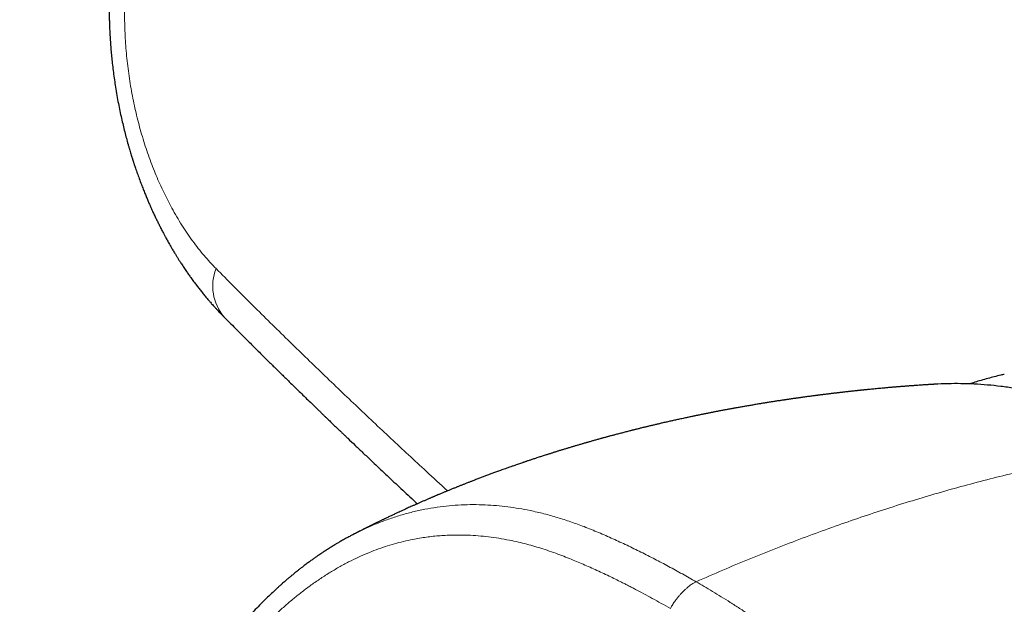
# Model space of a CAD drawing. Header units: millimetres. Extents: x 8 to 869, y 12 to 463.
# Tile 36 of 51: x 644 to 681, y 186 to 207. Entities that reach past the tile are written whole.
import ezdxf

# ---------------------------------------------------------------- set-up
doc = ezdxf.new("R2010")
doc.units = ezdxf.units.MM

msp = doc.modelspace()

# ---------------------------------------------------------------- linework, layer by layer
at = {"color": 252, "linetype": 'Continuous', "lineweight": 0}
msp.add_arc((653.13, 197.601), 1.757, 158.4374, 219.9923, dxfattribs=at)
for points, knots in [([(661.491, 230.108), (662.032, 229.796), (663.113, 229.172), (664.748, 228.23), (666.39, 227.285), (668.041, 226.335), (669.7, 225.381), (671.334, 224.442), (672.946, 223.517), (674.536, 222.604), (676.139, 221.685), (677.753, 220.759), (679.376, 219.829), (681.006, 218.894), (682.644, 217.956), (684.29, 217.013), (685.944, 216.065), (687.595, 215.119), (689.245, 214.174), (690.892, 213.23), (692.549, 212.281), (694.223, 211.322), (695.916, 210.351), (697.628, 209.369), (699.349, 208.382), (701.077, 207.39), (702.804, 206.399), (704.528, 205.408), (706.249, 204.419), (707.979, 203.424), (709.727, 202.418), (711.495, 201.399), (713.283, 200.369), (715.077, 199.334), (716.877, 198.294), (718.683, 197.25), (720.497, 196.201), (722.317, 195.148), (724.142, 194.091), (725.973, 193.03), (727.811, 191.964), (729.656, 190.894), (731.497, 189.826), (733.334, 188.76), (735.166, 187.696), (737.004, 186.628), (738.862, 185.549), (740.738, 184.459), (742.634, 183.357), (744.536, 182.252), (746.443, 181.143), (748.356, 180.032), (750.274, 178.917), (752.12, 177.845), (753.891, 176.816), (755.586, 175.831), (757.287, 174.843), (758.993, 173.853), (760.7, 172.862), (762.41, 171.87), (764.123, 170.877), (765.991, 169.794), (768.016, 168.621), (770.2, 167.357), (772.396, 166.087), (774.601, 164.812), (776.079, 163.958), (776.818, 163.531)], [0, 0, 0, 0, 0.016498, 0.032971, 0.049417, 0.065836, 0.082225, 0.098585, 0.113981, 0.129387, 0.144876, 0.160356, 0.175827, 0.191289, 0.206741, 0.222183, 0.237614, 0.253035, 0.268176, 0.283321, 0.298471, 0.313625, 0.329058, 0.344496, 0.359938, 0.375384, 0.390834, 0.406012, 0.421194, 0.436379, 0.451568, 0.467071, 0.482576, 0.498084, 0.513568, 0.529051, 0.544535, 0.560021, 0.575474, 0.590929, 0.606384, 0.621841, 0.637298, 0.65248, 0.667663, 0.682847, 0.698031, 0.713526, 0.729021, 0.744517, 0.759993, 0.775459, 0.79093, 0.806404, 0.819947, 0.833492, 0.84704, 0.860588, 0.874139, 0.887616, 0.901109, 0.914623, 0.93164, 0.948687, 0.965764, 0.982869, 1, 1, 1, 1]), ([(648.303, 209.912), (648.285, 209.794), (648.25, 209.559), (648.208, 209.199), (648.174, 208.836), (648.149, 208.47), (648.134, 208.103), (648.127, 207.738), (648.128, 207.374), (648.138, 207.008), (648.157, 206.639), (648.184, 206.269), (648.22, 205.896), (648.265, 205.526), (648.318, 205.156), (648.38, 204.789), (648.449, 204.427), (648.526, 204.071), (648.611, 203.718), (648.705, 203.368), (648.806, 203.02), (648.916, 202.676), (649.033, 202.337), (649.158, 202.004), (649.288, 201.681), (649.424, 201.367), (649.566, 201.062), (649.713, 200.765), (649.874, 200.462), (650.048, 200.155), (650.235, 199.847), (650.43, 199.549), (650.632, 199.263), (650.839, 198.989), (651.053, 198.728), (651.271, 198.479), (651.421, 198.324), (651.496, 198.246)], [0, 0, 0, 0, 0.0281016, 0.0561793, 0.0842734, 0.1124241, 0.1405391, 0.1680263, 0.1954937, 0.2229785, 0.2505175, 0.2785636, 0.3065433, 0.3344961, 0.3624617, 0.3905712, 0.4181985, 0.4457624, 0.4733025, 0.5008584, 0.5288573, 0.5568361, 0.5848356, 0.6128963, 0.6408581, 0.6681617, 0.6954763, 0.7228391, 0.750287, 0.7813591, 0.8124207, 0.8435251, 0.8747251, 0.9060273, 0.9373054, 0.968612, 1, 1, 1, 1]), ([(651.496, 198.246), (651.921, 197.82), (652.769, 196.968), (654.052, 195.703), (655.34, 194.453), (656.633, 193.216), (657.93, 191.993), (659.06, 190.943), (659.761, 190.302), (660.024, 190.062)], [0, 0, 0, 0, 0.153701, 0.3065854, 0.4586605, 0.6099333, 0.7604109, 0.9101002, 1, 1, 1, 1]), ([(669.173, 186.715), (669.5, 186.858), (670.154, 187.144), (671.133, 187.552), (672.11, 187.944), (673.085, 188.319), (674.052, 188.674), (675.01, 189.011), (675.96, 189.329), (676.907, 189.63), (677.857, 189.917), (678.809, 190.187), (679.764, 190.443), (680.715, 190.68), (681.662, 190.9), (682.599, 191.101), (683.526, 191.284), (684.444, 191.449), (685.358, 191.597), (685.963, 191.682), (686.265, 191.724)], [0, 0, 0, 0, 0.056, 0.112, 0.168, 0.224, 0.28, 0.335, 0.39, 0.445, 0.5, 0.556, 0.612, 0.668, 0.724, 0.78, 0.835, 0.89, 0.945, 1, 1, 1, 1]), ([(669.173, 186.712), (669.005, 186.809), (668.669, 187.001), (668.162, 187.28), (667.654, 187.549), (667.144, 187.808), (666.63, 188.058), (666.111, 188.298), (665.584, 188.529), (665.069, 188.738), (664.566, 188.923), (664.074, 189.083), (663.571, 189.223), (663.095, 189.332), (662.649, 189.415), (662.236, 189.476), (661.82, 189.521), (661.396, 189.548), (660.964, 189.558), (660.524, 189.547), (660.08, 189.516), (659.632, 189.463), (659.183, 189.387), (658.734, 189.288), (658.288, 189.166), (657.845, 189.021), (657.407, 188.856), (656.984, 188.67), (656.693, 188.533), (656.549, 188.455), (656.536, 188.448)], [0, 0, 0, 0, 0.043132, 0.086237, 0.12919, 0.172063, 0.215005, 0.258166, 0.30168, 0.345598, 0.384612, 0.424015, 0.463852, 0.504049, 0.535791, 0.567601, 0.599416, 0.63124, 0.664198, 0.697328, 0.730705, 0.764288, 0.797979, 0.831692, 0.865359, 0.898918, 0.932348, 0.965726, 0.996906, 1, 1, 1, 1]), ([(668.228, 185.726), (668.115, 185.79), (667.893, 185.916), (667.566, 186.098), (667.25, 186.27), (667.021, 186.392), (666.876, 186.468), (666.811, 186.502), (666.747, 186.535), (666.683, 186.568), (666.62, 186.6), (666.557, 186.632), (666.494, 186.664), (666.375, 186.724), (666.202, 186.81), (665.963, 186.926), (665.716, 187.043), (665.46, 187.161), (665.207, 187.274), (664.958, 187.383), (664.703, 187.491), (664.439, 187.598), (664.15, 187.709), (663.848, 187.819), (663.538, 187.923), (663.236, 188.016), (662.934, 188.1), (662.624, 188.177), (662.284, 188.25), (661.918, 188.316), (661.534, 188.37), (661.152, 188.408), (660.812, 188.428), (660.514, 188.436), (660.257, 188.435), (660.002, 188.426), (659.748, 188.411), (659.496, 188.388), (659.244, 188.358), (658.992, 188.32), (658.711, 188.269), (658.4, 188.201), (658.063, 188.112), (657.727, 188.009), (657.393, 187.893), (657.064, 187.763), (656.726, 187.614), (656.377, 187.444), (656.017, 187.25), (655.66, 187.038), (655.307, 186.811), (654.963, 186.57), (654.633, 186.323), (654.317, 186.069), (654.01, 185.806), (653.707, 185.53), (653.406, 185.241), (653.18, 185.01), (653.023, 184.846), (652.936, 184.752), (652.849, 184.658), (652.762, 184.562), (652.675, 184.465), (652.55, 184.322), (652.386, 184.131), (652.172, 183.872), (651.947, 183.591), (651.711, 183.285), (651.451, 182.933), (651.167, 182.532), (650.862, 182.079), (650.561, 181.61), (650.344, 181.256), (650.208, 181.026), (650.149, 180.926), (650.09, 180.825), (650.031, 180.724), (649.973, 180.623), (649.915, 180.52), (649.769, 180.261), (649.598, 179.948), (649.403, 179.578), (649.266, 179.312), (649.134, 179.05), (648.973, 178.724), (648.785, 178.33), (648.566, 177.854), (648.348, 177.363), (648.196, 177.009), (648.108, 176.8), (648.083, 176.74), (648.058, 176.678), (648.032, 176.615), (648.005, 176.551), (647.978, 176.484), (647.933, 176.375), (647.869, 176.219), (647.782, 176.003), (647.718, 175.844), (647.681, 175.751), (647.676, 175.737), (647.672, 175.729), (647.669, 175.72), (647.665, 175.71), (647.661, 175.7), (647.651, 175.674), (647.633, 175.63), (647.606, 175.562), (647.575, 175.482), (647.539, 175.391), (647.498, 175.289), (647.453, 175.176), (647.406, 175.056), (647.356, 174.93), (647.316, 174.829), (647.285, 174.749), (647.263, 174.694), (647.244, 174.644), (647.157, 174.423), (646.996, 174.012), (646.763, 173.412), (646.586, 172.955), (646.474, 172.663), (646.423, 172.529), (646.369, 172.389), (646.313, 172.241), (646.253, 172.085), (646.194, 171.929), (646.086, 171.646), (645.932, 171.239), (645.735, 170.713), (645.545, 170.203), (645.361, 169.707), (645.184, 169.225), (645.013, 168.759), (644.849, 168.307), (644.742, 168.01), (644.69, 167.864)], [0, 0, 0, 0, 0.012117, 0.023782, 0.034996, 0.045758, 0.048066, 0.050351, 0.052615, 0.054857, 0.057077, 0.059276, 0.061452, 0.063734, 0.071755, 0.07966, 0.088685, 0.097556, 0.106275, 0.114843, 0.12326, 0.132498, 0.141917, 0.152604, 0.162971, 0.173021, 0.182758, 0.192731, 0.203428, 0.215868, 0.228141, 0.240257, 0.25223, 0.26035, 0.2684, 0.276384, 0.284307, 0.292173, 0.299987, 0.307784, 0.315728, 0.326302, 0.336865, 0.347431, 0.358013, 0.368462, 0.378878, 0.390596, 0.402386, 0.414266, 0.426253, 0.438116, 0.449717, 0.460739, 0.471854, 0.483072, 0.494405, 0.505863, 0.509292, 0.512733, 0.516187, 0.519655, 0.523135, 0.526629, 0.53492, 0.543291, 0.553363, 0.563556, 0.573874, 0.587897, 0.602164, 0.616682, 0.631462, 0.634462, 0.637471, 0.640488, 0.643513, 0.646546, 0.649588, 0.652638, 0.66957, 0.677215, 0.684914, 0.692669, 0.699843, 0.712892, 0.72629, 0.740039, 0.754144, 0.755762, 0.757422, 0.759124, 0.760869, 0.762655, 0.764484, 0.766355, 0.771718, 0.7774, 0.784142, 0.784859, 0.785061, 0.785284, 0.785528, 0.785793, 0.786079, 0.786385, 0.787887, 0.78975, 0.791975, 0.794437, 0.797227, 0.800348, 0.803797, 0.807105, 0.810669, 0.812138, 0.813647, 0.815195, 0.8163, 0.831795, 0.848943, 0.865602, 0.869274, 0.872922, 0.876546, 0.880777, 0.885068, 0.889326, 0.893551, 0.908293, 0.922623, 0.936543, 0.950053, 0.963153, 0.975844, 0.988126, 1, 1, 1, 1]), ([(669.173, 186.712), (669.158, 186.706), (669.127, 186.692), (669.076, 186.665), (669.019, 186.629), (668.954, 186.582), (668.884, 186.526), (668.81, 186.462), (668.734, 186.391), (668.659, 186.316), (668.586, 186.236), (668.515, 186.154), (668.449, 186.071), (668.388, 185.991), (668.336, 185.916), (668.293, 185.847), (668.258, 185.784), (668.238, 185.745), (668.228, 185.726)], [0, 0, 0, 0, 0.042622, 0.089774, 0.144028, 0.205922, 0.274425, 0.347571, 0.423157, 0.499461, 0.575795, 0.651496, 0.724849, 0.793628, 0.855812, 0.910297, 0.957531, 1, 1, 1, 1]), ([(669.173, 186.715), (669.272, 186.658), (669.474, 186.54), (669.783, 186.355), (670.104, 186.159), (670.438, 185.951), (670.779, 185.733), (671.117, 185.513), (671.423, 185.309), (671.699, 185.122), (671.949, 184.95), (672.196, 184.775), (672.441, 184.598), (672.677, 184.424), (672.903, 184.251), (673.136, 184.068), (673.388, 183.863), (673.662, 183.632), (673.945, 183.381), (674.227, 183.118), (674.492, 182.857), (674.729, 182.611), (674.947, 182.374), (675.158, 182.133), (675.323, 181.936), (675.441, 181.79), (675.513, 181.699), (675.585, 181.606), (675.658, 181.511), (675.73, 181.414), (675.802, 181.316), (675.929, 181.14), (676.11, 180.878), (676.339, 180.522), (676.544, 180.18), (676.675, 179.943), (676.74, 179.822), (676.758, 179.788), (676.776, 179.755), (676.794, 179.721), (676.812, 179.686), (676.831, 179.649), (676.884, 179.547), (676.966, 179.382), (677.071, 179.158), (677.177, 178.924), (677.28, 178.681), (677.379, 178.432), (677.466, 178.199), (677.543, 177.983), (677.609, 177.785), (677.666, 177.605), (677.715, 177.444), (677.757, 177.302), (677.79, 177.184), (677.816, 177.087), (677.836, 177.011), (677.85, 176.96), (677.86, 176.918), (677.87, 176.877), (677.884, 176.824), (677.897, 176.767), (677.911, 176.711), (677.924, 176.654), (677.961, 176.493), (678.018, 176.224), (678.087, 175.853), (678.146, 175.478), (678.195, 175.101), (678.236, 174.716), (678.268, 174.31), (678.291, 173.892), (678.303, 173.461), (678.304, 173.046), (678.296, 172.644), (678.28, 172.258), (678.254, 171.84), (678.214, 171.379), (678.157, 170.864), (678.083, 170.329), (677.992, 169.775), (677.894, 169.256), (677.793, 168.775), (677.692, 168.335), (677.569, 167.836), (677.467, 167.458), (677.396, 167.203), (677.373, 167.122), (677.349, 167.041), (677.326, 166.96), (677.302, 166.878), (677.219, 166.597), (677.07, 166.118), (676.843, 165.442), (676.601, 164.766), (676.354, 164.118), (676.104, 163.498), (675.864, 162.93), (675.667, 162.484), (675.55, 162.226), (675.506, 162.13), (675.493, 162.1), (675.479, 162.07), (675.465, 162.04), (675.451, 162.01), (675.389, 161.876), (675.282, 161.647), (675.131, 161.33), (674.989, 161.038), (674.856, 160.769), (674.735, 160.524), (674.637, 160.328), (674.561, 160.176), (674.505, 160.063), (674.452, 159.959), (674.404, 159.862), (674.36, 159.773), (674.306, 159.666), (674.242, 159.538), (674.126, 159.304), (673.97, 158.992), (673.779, 158.606), (673.633, 158.313), (673.531, 158.108), (673.472, 157.987), (673.413, 157.867), (673.354, 157.75), (673.297, 157.633), (673.24, 157.518), (673.095, 157.224), (672.864, 156.755), (672.632, 156.281), (672.487, 155.984), (672.426, 155.86), (672.366, 155.736), (672.305, 155.613), (672.246, 155.49), (672.186, 155.367), (672.127, 155.245), (672.048, 155.082), (671.945, 154.871), (671.816, 154.604), (671.676, 154.314), (671.564, 154.082), (671.484, 153.914), (671.43, 153.802), (671.369, 153.676), (671.303, 153.541), (671.244, 153.417), (671.19, 153.306), (671.14, 153.202), (671.094, 153.107), (671.054, 153.023), (671.023, 152.958), (671, 152.912), (670.985, 152.881), (670.975, 152.859), (670.969, 152.847), (670.967, 152.843)], [0, 0, 0, 0, 0.010114, 0.020694, 0.03174, 0.043254, 0.055235, 0.067166, 0.078472, 0.087309, 0.096106, 0.104863, 0.11358, 0.122257, 0.130165, 0.13808, 0.147787, 0.158003, 0.16873, 0.179966, 0.190681, 0.200093, 0.208698, 0.217605, 0.226813, 0.229982, 0.233185, 0.236422, 0.239694, 0.242999, 0.246339, 0.249713, 0.260817, 0.27226, 0.284038, 0.29296, 0.293973, 0.294989, 0.296006, 0.297026, 0.298048, 0.299072, 0.300369, 0.307198, 0.313705, 0.319891, 0.327404, 0.334383, 0.340825, 0.346733, 0.352105, 0.356942, 0.361244, 0.365011, 0.368243, 0.370658, 0.372654, 0.374231, 0.374667, 0.375952, 0.377408, 0.378871, 0.380343, 0.381823, 0.383312, 0.392806, 0.402628, 0.411673, 0.421244, 0.430975, 0.440438, 0.451355, 0.461893, 0.472051, 0.48183, 0.49123, 0.500253, 0.512305, 0.524852, 0.537893, 0.551431, 0.565466, 0.576074, 0.58695, 0.598094, 0.613215, 0.61523, 0.617252, 0.619283, 0.621322, 0.623369, 0.625424, 0.642501, 0.659712, 0.67706, 0.694546, 0.710047, 0.725654, 0.739475, 0.745581, 0.746382, 0.747183, 0.747984, 0.748785, 0.749587, 0.750389, 0.759564, 0.76812, 0.776057, 0.783376, 0.790077, 0.796157, 0.79945, 0.802528, 0.805391, 0.808038, 0.81047, 0.812686, 0.816807, 0.820988, 0.831892, 0.842435, 0.852619, 0.855967, 0.859274, 0.86254, 0.865766, 0.86895, 0.872094, 0.875197, 0.893074, 0.910636, 0.914049, 0.91745, 0.920838, 0.924215, 0.927579, 0.930931, 0.934271, 0.937599, 0.944286, 0.951597, 0.959531, 0.968087, 0.970647, 0.973257, 0.977296, 0.981005, 0.984386, 0.987437, 0.99016, 0.99292, 0.995232, 0.997096, 0.9982, 0.999052, 0.999652, 1, 1, 1, 1])]:
    msp.add_open_spline(points, degree=3, knots=knots, dxfattribs=at)
at = {"color": 7, "linetype": 'Continuous', "lineweight": 30}
for points, knots in [([(647.762, 210.574), (647.751, 210.498), (647.728, 210.35), (647.699, 210.134), (647.674, 209.93), (647.653, 209.739), (647.635, 209.56), (647.62, 209.386), (647.607, 209.218), (647.596, 209.058), (647.587, 208.917), (647.581, 208.802), (647.577, 208.711), (647.574, 208.641), (647.572, 208.583), (647.57, 208.536), (647.569, 208.5), (647.568, 208.473), (647.567, 208.445), (647.566, 208.409), (647.565, 208.36), (647.563, 208.301), (647.562, 208.235), (647.561, 208.168), (647.56, 208.102), (647.559, 208.014), (647.559, 207.906), (647.559, 207.781), (647.56, 207.663), (647.562, 207.527), (647.566, 207.365), (647.572, 207.17), (647.582, 206.956), (647.595, 206.723), (647.611, 206.485), (647.631, 206.243), (647.654, 205.999), (647.682, 205.741), (647.714, 205.473), (647.751, 205.201), (647.794, 204.919), (647.842, 204.63), (647.896, 204.338), (647.952, 204.057), (648.01, 203.787), (648.07, 203.53), (648.13, 203.284), (648.191, 203.05), (648.244, 202.861), (648.286, 202.714), (648.316, 202.61), (648.345, 202.515), (648.37, 202.432), (648.392, 202.36), (648.409, 202.306), (648.422, 202.266), (648.431, 202.239), (648.438, 202.216), (648.446, 202.193), (648.455, 202.164), (648.468, 202.125), (648.484, 202.074), (648.505, 202.012), (648.541, 201.906), (648.594, 201.754), (648.665, 201.555), (648.738, 201.36), (648.809, 201.178), (648.874, 201.017), (648.936, 200.865), (648.996, 200.725), (649.052, 200.594), (649.106, 200.474), (649.161, 200.352), (649.22, 200.225), (649.284, 200.09), (649.349, 199.958), (649.415, 199.826), (649.472, 199.713), (649.519, 199.623), (649.553, 199.558), (649.582, 199.503), (649.608, 199.456), (649.633, 199.409), (649.663, 199.354), (649.698, 199.291), (649.738, 199.22), (649.782, 199.143), (649.831, 199.056), (649.879, 198.975), (649.923, 198.9), (649.961, 198.837), (649.996, 198.779), (650.025, 198.732), (650.05, 198.691), (650.074, 198.652), (650.101, 198.609), (650.131, 198.562), (650.165, 198.509), (650.203, 198.45), (650.245, 198.386), (650.289, 198.319), (650.336, 198.249), (650.386, 198.174), (650.437, 198.101), (650.483, 198.035), (650.525, 197.976), (650.586, 197.89), (650.669, 197.776), (650.771, 197.641), (650.87, 197.512), (650.969, 197.387), (651.053, 197.283), (651.121, 197.201), (651.169, 197.144), (651.213, 197.092), (651.252, 197.047), (651.291, 197.002), (651.336, 196.951), (651.389, 196.891), (651.448, 196.825), (651.509, 196.759), (651.571, 196.692), (651.635, 196.625), (651.706, 196.551), (651.757, 196.499), (651.784, 196.472)], [0, 0, 0, 0, 0.015072, 0.029259, 0.042566, 0.054994, 0.066548, 0.077227, 0.088696, 0.098956, 0.108011, 0.115863, 0.12101, 0.125466, 0.129211, 0.132149, 0.13442, 0.136024, 0.137434, 0.139711, 0.142895, 0.146728, 0.151121, 0.155422, 0.159595, 0.163642, 0.172214, 0.180153, 0.187459, 0.194639, 0.20587, 0.218254, 0.231793, 0.246485, 0.262331, 0.276952, 0.292436, 0.308784, 0.325998, 0.343555, 0.360637, 0.380146, 0.398983, 0.417149, 0.434643, 0.451467, 0.467621, 0.483105, 0.49792, 0.505407, 0.512535, 0.51891, 0.52452, 0.529364, 0.533444, 0.535556, 0.537385, 0.53893, 0.540248, 0.542136, 0.544799, 0.548264, 0.552531, 0.557464, 0.570099, 0.583871, 0.598781, 0.610792, 0.622284, 0.633083, 0.643191, 0.652608, 0.661334, 0.66937, 0.679523, 0.689378, 0.699282, 0.709235, 0.719238, 0.72486, 0.729927, 0.734159, 0.737555, 0.740865, 0.745099, 0.750262, 0.755631, 0.761723, 0.768538, 0.776076, 0.781184, 0.786544, 0.791325, 0.795175, 0.798096, 0.801255, 0.804712, 0.808615, 0.812965, 0.817805, 0.823369, 0.828746, 0.834683, 0.841182, 0.84768, 0.853379, 0.85832, 0.863049, 0.875772, 0.888283, 0.899139, 0.91061, 0.922402, 0.928018, 0.933612, 0.93862, 0.942903, 0.946585, 0.951657, 0.957508, 0.96403, 0.971165, 0.977212, 0.983953, 0.991548, 1, 1, 1, 1]), ([(651.784, 196.472), (651.854, 196.401), (651.991, 196.263), (652.194, 196.06), (652.389, 195.865), (652.576, 195.678), (652.755, 195.499), (652.926, 195.329), (653.088, 195.168), (653.243, 195.014), (653.392, 194.867), (653.534, 194.727), (653.67, 194.593), (653.798, 194.467), (653.918, 194.349), (654.031, 194.239), (654.137, 194.134), (654.327, 193.948), (654.604, 193.678), (654.88, 193.41), (655.067, 193.228), (655.165, 193.133), (655.263, 193.039), (655.358, 192.947), (655.447, 192.861), (655.531, 192.78), (655.608, 192.706), (655.677, 192.639), (655.736, 192.582), (655.788, 192.532), (655.838, 192.484), (655.89, 192.434), (655.95, 192.377), (656.017, 192.313), (656.092, 192.241), (656.173, 192.164), (656.258, 192.082), (656.408, 191.938), (656.625, 191.732), (656.91, 191.461), (657.182, 191.204), (657.438, 190.961), (657.678, 190.736), (657.924, 190.504), (658.177, 190.267), (658.437, 190.025), (658.682, 189.797), (658.84, 189.651), (658.909, 189.586)], [0, 0, 0, 0, 0.030166, 0.059228, 0.087188, 0.114045, 0.1398, 0.164022, 0.18718, 0.209276, 0.230309, 0.250677, 0.269938, 0.288092, 0.305141, 0.321084, 0.335937, 0.350435, 0.401577, 0.453341, 0.467002, 0.480705, 0.494451, 0.508098, 0.520722, 0.532155, 0.543271, 0.552971, 0.561255, 0.56813, 0.574792, 0.582137, 0.590162, 0.599778, 0.610218, 0.621482, 0.633567, 0.646082, 0.684281, 0.723909, 0.764967, 0.797282, 0.83043, 0.864411, 0.899226, 0.934998, 0.971493, 1, 1, 1, 1]), ([(686.587, 191.766), (686.576, 191.772), (686.537, 191.795), (686.467, 191.835), (686.376, 191.886), (686.283, 191.938), (686.191, 191.988), (685.985, 192.1), (685.679, 192.26), (685.272, 192.459), (684.894, 192.633), (684.528, 192.791), (684.174, 192.935), (683.817, 193.071), (683.407, 193.217), (682.945, 193.367), (682.431, 193.514), (681.917, 193.643), (681.404, 193.753), (680.898, 193.842), (680.399, 193.912), (679.907, 193.963), (679.418, 193.996), (678.929, 194.013), (678.442, 194.009), (678.103, 194), (677.928, 193.986), (677.913, 193.985)], [0, 0, 0, 0, 0.003642, 0.014226, 0.025207, 0.036191, 0.047176, 0.05812, 0.109718, 0.155732, 0.201629, 0.242609, 0.283603, 0.324826, 0.366307, 0.425344, 0.484159, 0.542797, 0.601303, 0.659723, 0.715772, 0.771689, 0.827517, 0.883295, 0.939063, 0.994864, 1, 1, 1, 1]), ([(680.524, 194.352), (680.482, 194.343), (680.359, 194.315), (680.156, 194.265), (679.916, 194.201), (679.676, 194.133), (679.454, 194.066), (679.313, 194.019), (679.251, 193.999)], [0, 0, 0, 0, 0.098334, 0.286572, 0.474913, 0.663361, 0.851922, 1, 1, 1, 1]), ([(677.913, 193.985), (677.91, 193.985), (677.891, 193.984), (677.844, 193.981), (677.778, 193.977), (677.7, 193.972), (677.623, 193.967), (677.545, 193.962), (677.466, 193.956), (677.388, 193.951), (677.316, 193.946), (677.256, 193.941), (677.205, 193.938), (677.154, 193.934), (677.106, 193.93), (677.062, 193.927), (677.016, 193.924), (676.966, 193.92), (676.917, 193.916), (676.869, 193.912), (676.82, 193.908), (676.765, 193.904), (676.71, 193.9), (676.659, 193.896), (676.609, 193.892), (676.555, 193.887), (676.498, 193.882), (676.439, 193.877), (676.375, 193.872), (676.302, 193.866), (676.226, 193.859), (676.152, 193.853), (676.069, 193.845), (675.976, 193.837), (675.871, 193.827), (675.77, 193.817), (675.675, 193.808), (675.581, 193.799), (675.506, 193.792), (675.451, 193.786), (675.416, 193.783), (675.377, 193.779), (675.334, 193.774), (675.291, 193.77), (675.253, 193.766), (675.22, 193.763), (675.186, 193.759), (675.146, 193.755), (675.102, 193.75), (675.057, 193.746), (675.007, 193.74), (674.953, 193.734), (674.895, 193.728), (674.842, 193.722), (674.788, 193.716), (674.731, 193.71), (674.669, 193.703), (674.608, 193.696), (674.555, 193.69), (674.511, 193.685), (674.468, 193.68), (674.419, 193.674), (674.368, 193.669), (674.322, 193.663), (674.274, 193.657), (674.219, 193.651), (674.155, 193.643), (674.093, 193.636), (674.03, 193.628), (673.967, 193.62), (673.907, 193.613), (673.855, 193.606), (673.806, 193.6), (673.758, 193.594), (673.709, 193.588), (673.663, 193.582), (673.617, 193.576), (673.568, 193.569), (673.508, 193.562), (673.439, 193.552), (673.361, 193.542), (673.283, 193.532), (673.208, 193.521), (673.143, 193.512), (673.085, 193.504), (673.031, 193.497), (672.975, 193.489), (672.922, 193.482), (672.874, 193.475), (672.828, 193.468), (672.778, 193.461), (672.725, 193.454), (672.674, 193.446), (672.624, 193.439), (672.573, 193.431), (672.522, 193.424), (672.475, 193.417), (672.433, 193.411), (672.39, 193.404), (672.339, 193.397), (672.284, 193.388), (672.226, 193.379), (672.168, 193.371), (672.105, 193.361), (672.039, 193.351), (671.972, 193.34), (671.903, 193.329), (671.833, 193.318), (671.77, 193.308), (671.716, 193.299), (671.662, 193.291), (671.603, 193.281), (671.543, 193.271), (671.482, 193.261), (671.416, 193.25), (671.341, 193.237), (671.264, 193.224), (671.187, 193.211), (671.108, 193.198), (671.032, 193.185), (670.962, 193.173), (670.896, 193.161), (670.829, 193.149), (670.76, 193.137), (670.698, 193.126), (670.642, 193.116), (670.594, 193.107), (670.549, 193.099), (670.508, 193.092), (670.465, 193.084), (670.418, 193.075), (670.366, 193.065), (670.314, 193.056), (670.261, 193.046), (670.203, 193.035), (670.14, 193.023), (670.075, 193.011), (670.015, 192.999), (669.96, 192.989), (669.907, 192.978), (669.854, 192.968), (669.804, 192.958), (669.761, 192.95), (669.721, 192.942), (669.674, 192.933), (669.621, 192.922), (669.567, 192.911), (669.512, 192.9), (669.455, 192.889), (669.393, 192.876), (669.336, 192.865), (669.288, 192.855), (669.248, 192.847), (669.205, 192.838), (669.158, 192.828), (669.11, 192.818), (669.064, 192.809), (669.01, 192.797), (668.947, 192.784), (668.88, 192.77), (668.811, 192.755), (668.736, 192.739), (668.653, 192.721), (668.57, 192.703), (668.49, 192.686), (668.413, 192.669), (668.341, 192.653), (668.273, 192.638), (668.205, 192.622), (668.134, 192.606), (668.061, 192.59), (667.991, 192.573), (667.922, 192.558), (667.859, 192.543), (667.8, 192.529), (667.742, 192.516), (667.681, 192.501), (667.622, 192.488), (667.562, 192.473), (667.502, 192.459), (667.443, 192.445), (667.387, 192.431), (667.334, 192.419), (667.277, 192.405), (667.214, 192.389), (667.151, 192.374), (667.091, 192.359), (667.036, 192.345), (666.984, 192.333), (666.933, 192.32), (666.886, 192.308), (666.845, 192.298), (666.804, 192.287), (666.757, 192.275), (666.694, 192.259), (666.623, 192.241), (666.546, 192.221), (666.472, 192.202), (666.4, 192.183), (666.327, 192.164), (666.254, 192.145), (666.188, 192.128), (666.13, 192.112), (666.078, 192.098), (666.021, 192.083), (665.963, 192.067), (665.91, 192.053), (665.859, 192.039), (665.807, 192.025), (665.755, 192.011), (665.709, 191.998), (665.666, 191.986), (665.621, 191.973), (665.566, 191.958), (665.505, 191.941), (665.444, 191.924), (665.384, 191.907), (665.323, 191.89), (665.267, 191.874), (665.218, 191.86), (665.177, 191.848), (665.142, 191.838), (665.109, 191.829), (665.074, 191.818), (665.031, 191.806), (664.978, 191.791), (664.921, 191.774), (664.863, 191.757), (664.808, 191.741), (664.751, 191.724), (664.698, 191.708), (664.647, 191.693), (664.595, 191.677), (664.538, 191.661), (664.482, 191.643), (664.427, 191.627), (664.373, 191.61), (664.317, 191.593), (664.262, 191.577), (664.207, 191.56), (664.152, 191.543), (664.098, 191.526), (664.05, 191.511), (664.008, 191.498), (663.972, 191.486), (663.935, 191.475), (663.892, 191.462), (663.845, 191.447), (663.796, 191.431), (663.749, 191.416), (663.702, 191.401), (663.647, 191.383), (663.582, 191.362), (663.513, 191.34), (663.448, 191.319), (663.38, 191.297), (663.306, 191.273), (663.23, 191.248), (663.162, 191.225), (663.103, 191.205), (663.049, 191.187), (662.996, 191.17), (662.948, 191.154), (662.901, 191.138), (662.857, 191.123), (662.817, 191.109), (662.768, 191.092), (662.706, 191.071), (662.63, 191.045), (662.546, 191.016), (662.453, 190.984), (662.357, 190.95), (662.257, 190.915), (662.159, 190.88), (662.049, 190.841), (661.926, 190.796), (661.791, 190.747), (661.655, 190.697), (661.523, 190.649), (661.416, 190.609), (661.328, 190.576), (661.264, 190.551), (661.199, 190.527), (661.133, 190.502), (661.064, 190.475), (660.994, 190.448), (660.929, 190.423), (660.877, 190.403), (660.828, 190.384), (660.778, 190.364), (660.723, 190.343), (660.668, 190.321), (660.617, 190.301), (660.57, 190.283), (660.523, 190.264), (660.474, 190.244), (660.424, 190.224), (660.378, 190.206), (660.331, 190.187), (660.28, 190.166), (660.224, 190.144), (660.17, 190.122), (660.117, 190.1), (660.06, 190.077), (660.001, 190.053), (659.946, 190.03), (659.896, 190.009), (659.844, 189.987), (659.792, 189.966), (659.74, 189.944), (659.685, 189.921), (659.631, 189.898), (659.58, 189.877), (659.538, 189.859), (659.503, 189.844), (659.469, 189.83), (659.431, 189.813), (659.387, 189.795), (659.324, 189.767), (659.242, 189.732), (659.141, 189.688), (659.039, 189.643), (658.952, 189.605), (658.882, 189.574), (658.83, 189.551), (658.779, 189.528), (658.727, 189.505), (658.664, 189.477), (658.59, 189.444), (658.508, 189.406), (658.43, 189.371), (658.353, 189.335), (658.276, 189.3), (658.205, 189.267), (658.14, 189.237), (658.081, 189.209), (658.022, 189.182), (657.966, 189.155), (657.909, 189.129), (657.85, 189.101), (657.792, 189.073), (657.741, 189.049), (657.701, 189.029), (657.666, 189.013), (657.633, 188.997), (657.595, 188.979), (657.553, 188.958), (657.506, 188.935), (657.46, 188.913), (657.414, 188.89), (657.368, 188.868), (657.321, 188.845), (657.278, 188.824), (657.24, 188.805), (657.206, 188.788), (657.17, 188.771), (657.133, 188.752), (657.096, 188.734), (657.062, 188.717), (657.022, 188.697), (656.974, 188.673), (656.92, 188.645), (656.866, 188.618), (656.808, 188.589), (656.754, 188.561), (656.707, 188.537), (656.672, 188.519), (656.643, 188.504), (656.614, 188.489), (656.581, 188.472), (656.553, 188.458), (656.538, 188.45), (656.535, 188.448)], [0, 0, 0, 0, 0.000359, 0.002357, 0.005938, 0.008707, 0.012246, 0.015716, 0.018519, 0.022202, 0.025622, 0.027582, 0.029768, 0.032117, 0.034143, 0.035794, 0.037652, 0.039953, 0.042183, 0.043971, 0.045912, 0.048411, 0.050975, 0.052969, 0.05491, 0.057346, 0.059862, 0.062095, 0.064849, 0.068029, 0.071393, 0.074572, 0.077367, 0.081967, 0.086508, 0.090806, 0.094825, 0.098624, 0.102862, 0.104382, 0.105727, 0.107342, 0.109279, 0.111261, 0.112972, 0.114135, 0.115486, 0.117214, 0.11926, 0.121194, 0.122928, 0.125733, 0.128075, 0.130359, 0.132625, 0.135047, 0.13769, 0.140606, 0.142775, 0.144546, 0.146249, 0.148411, 0.150814, 0.152794, 0.154425, 0.156972, 0.15994, 0.162573, 0.165086, 0.167971, 0.170749, 0.172894, 0.17474, 0.176977, 0.179188, 0.181121, 0.182927, 0.185062, 0.187467, 0.190733, 0.194037, 0.197573, 0.200876, 0.203823, 0.206058, 0.208373, 0.210876, 0.213325, 0.2153, 0.217084, 0.219325, 0.221798, 0.224021, 0.226059, 0.228309, 0.230651, 0.232755, 0.234449, 0.23619, 0.238326, 0.241144, 0.24345, 0.245819, 0.248815, 0.251729, 0.254496, 0.25754, 0.260865, 0.263701, 0.265746, 0.267974, 0.270846, 0.273522, 0.275918, 0.278919, 0.282273, 0.285776, 0.289147, 0.29246, 0.296191, 0.299154, 0.301741, 0.304943, 0.30804, 0.31094, 0.313145, 0.315469, 0.317436, 0.319056, 0.320928, 0.323181, 0.325419, 0.32778, 0.330082, 0.332605, 0.335419, 0.338502, 0.341298, 0.343561, 0.345849, 0.348351, 0.350707, 0.352504, 0.354099, 0.356189, 0.358745, 0.361244, 0.363502, 0.366148, 0.368913, 0.371841, 0.373774, 0.375391, 0.377256, 0.379526, 0.381787, 0.383814, 0.385729, 0.389063, 0.392271, 0.394883, 0.398423, 0.402424, 0.406213, 0.409705, 0.413219, 0.416758, 0.419474, 0.422505, 0.426087, 0.429166, 0.432384, 0.435767, 0.438556, 0.441034, 0.443807, 0.446577, 0.449378, 0.451896, 0.454754, 0.457675, 0.460065, 0.462382, 0.465015, 0.467908, 0.470989, 0.473799, 0.476188, 0.478562, 0.48095, 0.483258, 0.485055, 0.486695, 0.48887, 0.491564, 0.495489, 0.498829, 0.502211, 0.505703, 0.508848, 0.512294, 0.515897, 0.518041, 0.520383, 0.523216, 0.525932, 0.528482, 0.530684, 0.533125, 0.535726, 0.537935, 0.53965, 0.541659, 0.544387, 0.547334, 0.550159, 0.552967, 0.555818, 0.558737, 0.560868, 0.562856, 0.564468, 0.565808, 0.567465, 0.569529, 0.571904, 0.574923, 0.577566, 0.580096, 0.582842, 0.585567, 0.587723, 0.590077, 0.593008, 0.595739, 0.598178, 0.600796, 0.603518, 0.606103, 0.608612, 0.611444, 0.613933, 0.616403, 0.618405, 0.619935, 0.621583, 0.62369, 0.626054, 0.628394, 0.630705, 0.632946, 0.635109, 0.638662, 0.64236, 0.645109, 0.648054, 0.652133, 0.655923, 0.659205, 0.66183, 0.664549, 0.667066, 0.669475, 0.671596, 0.673896, 0.675917, 0.67755, 0.681043, 0.684919, 0.688726, 0.69341, 0.69855, 0.702794, 0.708219, 0.713073, 0.71896, 0.726501, 0.73314, 0.739261, 0.746128, 0.749158, 0.75241, 0.755778, 0.758915, 0.762326, 0.76618, 0.769495, 0.772028, 0.774159, 0.776799, 0.77964, 0.782547, 0.785128, 0.787358, 0.789619, 0.792265, 0.79488, 0.797202, 0.799232, 0.802096, 0.805003, 0.807813, 0.81023, 0.813193, 0.816614, 0.819157, 0.82166, 0.824404, 0.827126, 0.829682, 0.832411, 0.835533, 0.838128, 0.840286, 0.841945, 0.843517, 0.845547, 0.847909, 0.850264, 0.855436, 0.860609, 0.866103, 0.871287, 0.87426, 0.876975, 0.879554, 0.88217, 0.885147, 0.889573, 0.893714, 0.898194, 0.901841, 0.905963, 0.910339, 0.913199, 0.916356, 0.919675, 0.922576, 0.925399, 0.928651, 0.932077, 0.934657, 0.936882, 0.938577, 0.940207, 0.942225, 0.944629, 0.947103, 0.949736, 0.952108, 0.954536, 0.957157, 0.959629, 0.961614, 0.963243, 0.965221, 0.96739, 0.969375, 0.971163, 0.972958, 0.975946, 0.978966, 0.981789, 0.984853, 0.988395, 0.990707, 0.992601, 0.994076, 0.995539, 0.99739, 0.999551, 1, 1, 1, 1]), ([(656.535, 188.448), (656.528, 188.445), (656.508, 188.434), (656.468, 188.413), (656.413, 188.384), (656.344, 188.347), (656.269, 188.306), (656.193, 188.263), (656.123, 188.224), (656.059, 188.187), (656.001, 188.153), (655.949, 188.123), (655.906, 188.097), (655.874, 188.077), (655.849, 188.062), (655.825, 188.048), (655.788, 188.025), (655.735, 187.992), (655.669, 187.951), (655.602, 187.908), (655.537, 187.866), (655.473, 187.825), (655.411, 187.784), (655.346, 187.74), (655.273, 187.691), (655.189, 187.633), (655.094, 187.566), (654.987, 187.489), (654.869, 187.403), (654.756, 187.318), (654.651, 187.238), (654.561, 187.167), (654.475, 187.1), (654.4, 187.039), (654.336, 186.987), (654.284, 186.944), (654.241, 186.908), (654.201, 186.875), (654.159, 186.84), (654.115, 186.802), (654.064, 186.759), (654.008, 186.71), (653.942, 186.652), (653.865, 186.584), (653.776, 186.504), (653.681, 186.416), (653.551, 186.296), (653.388, 186.14), (653.192, 185.946), (652.99, 185.739), (652.809, 185.547), (652.65, 185.375), (652.516, 185.226), (652.381, 185.072), (652.251, 184.921), (652.129, 184.777), (652.027, 184.654), (651.942, 184.55), (651.872, 184.464), (651.81, 184.386), (651.756, 184.317), (651.708, 184.257), (651.67, 184.208), (651.641, 184.17), (651.617, 184.14), (651.595, 184.111), (651.57, 184.078), (651.54, 184.04), (651.507, 183.996), (651.464, 183.939), (651.41, 183.868), (651.344, 183.78), (651.273, 183.683), (651.153, 183.518), (650.986, 183.284), (650.774, 182.977), (650.56, 182.656), (650.343, 182.321), (650.125, 181.972), (649.898, 181.596), (649.664, 181.196), (649.425, 180.772), (649.188, 180.337), (648.955, 179.892), (648.724, 179.437), (648.497, 178.97), (648.31, 178.571), (648.161, 178.244), (648.048, 177.991), (647.936, 177.736), (647.825, 177.478), (647.716, 177.219), (647.618, 176.984), (647.533, 176.78), (647.464, 176.61), (647.403, 176.458), (647.348, 176.322), (647.3, 176.203), (647.26, 176.101), (647.226, 176.016), (647.199, 175.948), (647.178, 175.895), (647.164, 175.859), (647.155, 175.836), (647.149, 175.821), (647.142, 175.802), (647.131, 175.775), (647.115, 175.734), (647.093, 175.68), (647.066, 175.612), (647.034, 175.529), (646.996, 175.433), (646.952, 175.322), (646.903, 175.198), (646.849, 175.059), (646.789, 174.907), (646.724, 174.741), (646.652, 174.557), (646.573, 174.356), (646.488, 174.137), (646.397, 173.902), (646.3, 173.651), (646.197, 173.385), (646.092, 173.109), (645.983, 172.825), (645.871, 172.531), (645.754, 172.224), (645.633, 171.903), (645.507, 171.568), (645.376, 171.219), (645.241, 170.857), (645.101, 170.481), (644.957, 170.091), (644.809, 169.689), (644.658, 169.276), (644.504, 168.851), (644.372, 168.484), (644.292, 168.259), (644.264, 168.181)], [0, 0, 0, 0, 0.0008489, 0.0028719, 0.0055977, 0.0090356, 0.0131913, 0.0169597, 0.0206753, 0.0239666, 0.0268329, 0.0296905, 0.0319447, 0.0335952, 0.034662, 0.0358096, 0.0373595, 0.0405108, 0.0441223, 0.0476554, 0.0511096, 0.0544846, 0.0577803, 0.0609966, 0.0648845, 0.0693954, 0.0745436, 0.0803267, 0.0867416, 0.0937843, 0.0987737, 0.1040023, 0.1088236, 0.1129779, 0.116618, 0.1195325, 0.1217235, 0.1239659, 0.1262536, 0.1287611, 0.1316172, 0.1348239, 0.1383802, 0.1430195, 0.1481424, 0.1537479, 0.1597399, 0.1709031, 0.1826491, 0.194983, 0.2079111, 0.2161512, 0.2246164, 0.2333028, 0.2419411, 0.2498498, 0.2569949, 0.2620739, 0.2666834, 0.2708247, 0.2744995, 0.2777092, 0.2804158, 0.2822732, 0.2837065, 0.2851403, 0.2868634, 0.2888751, 0.2911744, 0.2937603, 0.2977821, 0.3023408, 0.3074331, 0.3128159, 0.3277182, 0.3431173, 0.3590181, 0.3754271, 0.3923456, 0.40977, 0.4293399, 0.4492574, 0.4694244, 0.4898526, 0.5105685, 0.5316017, 0.5529839, 0.5641029, 0.5753096, 0.5865921, 0.5979383, 0.6093352, 0.6206186, 0.6287504, 0.6361298, 0.642767, 0.6486701, 0.6538454, 0.6582977, 0.6619242, 0.6648786, 0.6671626, 0.6687775, 0.6695883, 0.6701234, 0.6708252, 0.6719666, 0.6737176, 0.6760775, 0.6790454, 0.6826207, 0.6868024, 0.6915899, 0.6969826, 0.7029802, 0.7095832, 0.7167923, 0.7246094, 0.7334338, 0.7429288, 0.7530952, 0.7639326, 0.7754403, 0.7876168, 0.799708, 0.8123895, 0.8256599, 0.839519, 0.8539668, 0.869003, 0.8846275, 0.9008404, 0.9176448, 0.935048, 0.9527318, 0.9710115, 0.9898987, 1, 1, 1, 1])]:
    msp.add_open_spline(points, degree=3, knots=knots, dxfattribs=at)

doc.saveas('drawing.dxf')
